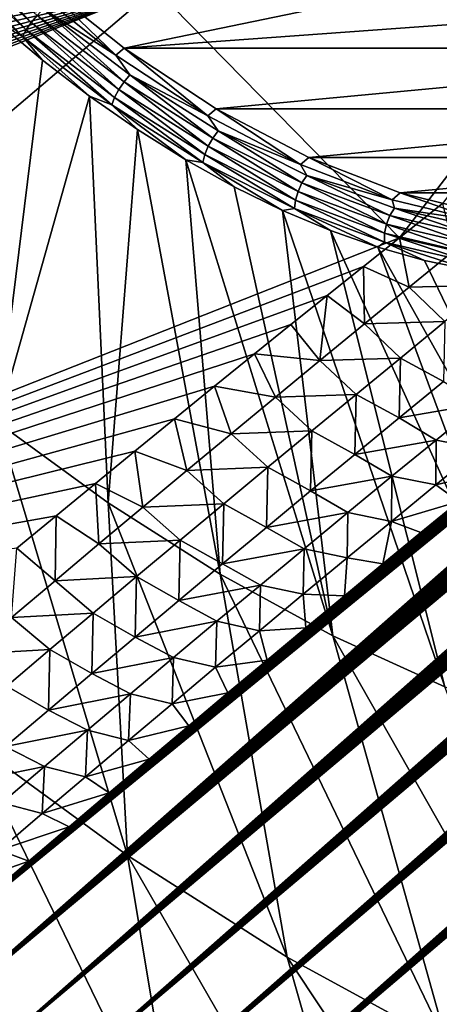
# Model space of a CAD drawing. Header units: metres. Extents: x -82 to 82, y -313 to 40.
# Tile 23 of 256: x -67.82 to -65.31, y -52.63 to -46.73. Entities that reach past the tile are written whole.
import ezdxf

# ---------------------------------------------------------------- set-up
doc = ezdxf.new("R2010")
doc.units = ezdxf.units.M
doc.layers.add('solid_505278_SW0001_CCC', color=7, linetype='CONTINUOUS')

msp = doc.modelspace()

# ---------------------------------------------------------------- linework, layer by layer
at = {"layer": 'solid_505278_SW0001_CCC'}
for points in [[(-65.754974, -54.495613, 51.68906), (-45.028862, -36.793293, 34.220871), (-44.82283, -36.73703, 34.198101)], [(-65.29007, -54.762497, 52.151825), (-65.754974, -54.495613, 51.68906), (-44.82283, -36.73703, 34.198101)], [(-65.754974, -54.495613, 51.68906), (-45.243103, -36.855919, 34.248249), (-45.028862, -36.793293, 34.220871)], [(-65.754974, -54.495613, 51.68906), (-45.465324, -36.924725, 34.279991), (-45.243103, -36.855919, 34.248249)], [(-65.754974, -54.495613, 51.68906), (-45.695877, -37.000092, 34.316441), (-45.465324, -36.924725, 34.279991)], [(-65.754974, -54.495613, 51.68906), (-45.935295, -37.0826, 34.358143), (-45.695877, -37.000092, 34.316441)], [(-65.754974, -54.495613, 51.68906), (-46.183258, -37.171974, 34.404766), (-45.935295, -37.0826, 34.358143)], [(-66.201904, -54.235226, 51.19408), (-46.440327, -37.26881, 34.456871), (-46.183258, -37.171974, 34.404766)], [(-65.754974, -54.495613, 51.68906), (-66.201904, -54.235226, 51.19408), (-46.183258, -37.171974, 34.404766)], [(-66.201904, -54.235226, 51.19408), (-46.706959, -37.373611, 34.514931), (-46.440327, -37.26881, 34.456871)], [(-66.201904, -54.235226, 51.19408), (-46.982834, -37.486103, 34.578617), (-46.706959, -37.373611, 34.514931)], [(-66.201904, -54.235226, 51.19408), (-47.2687, -37.607056, 34.648666), (-46.982834, -37.486103, 34.578617)], [(-66.201904, -54.235226, 51.19408), (-47.564869, -37.736816, 34.725399), (-47.2687, -37.607056, 34.648666)], [(-66.630074, -53.981506, 50.666622), (-47.871117, -37.87521, 34.808586), (-47.564869, -37.736816, 34.725399)], [(-66.201904, -54.235226, 51.19408), (-66.630074, -53.981506, 50.666622), (-47.564869, -37.736816, 34.725399)], [(-66.630074, -53.981506, 50.666622), (-48.18837, -38.023193, 34.89917), (-47.871117, -37.87521, 34.808586)], [(-66.630074, -53.981506, 50.666622), (-48.516693, -38.18087, 34.997215), (-48.18837, -38.023193, 34.89917)], [(-66.630074, -53.981506, 50.666622), (-48.856106, -38.348305, 35.102749), (-48.516693, -38.18087, 34.997215)], [(-66.630074, -53.981506, 50.666622), (-49.089073, -38.465908, 35.177826), (-48.856106, -38.348305, 35.102749)], [(-67.038628, -53.734653, 50.106392), (-49.32753, -38.588444, 35.256832), (-49.089073, -38.465908, 35.177826)], [(-66.630074, -53.981506, 50.666622), (-67.038628, -53.734653, 50.106392), (-49.089073, -38.465908, 35.177826)], [(-67.038628, -53.734653, 50.106392), (-49.571129, -38.715572, 35.33939), (-49.32753, -38.588444, 35.256832)], [(-67.038628, -53.734653, 50.106392), (-49.820187, -38.847633, 35.425846), (-49.571129, -38.715572, 35.33939)], [(-67.038628, -53.734653, 50.106392), (-50.075066, -38.985008, 35.516605), (-49.820187, -38.847633, 35.425846)], [(-67.038628, -53.734653, 50.106392), (-50.336018, -39.127964, 35.611938), (-50.075066, -38.985008, 35.516605)], [(-67.038628, -53.734653, 50.106392), (-50.602596, -39.276051, 35.711357), (-50.336018, -39.127964, 35.611938)], [(-67.038628, -53.734653, 50.106392), (-50.875046, -39.429543, 35.815136), (-50.602596, -39.276051, 35.711357)], [(-67.426613, -53.494873, 49.513042), (-51.15377, -39.588879, 35.923756), (-50.875046, -39.429543, 35.815136)], [(-67.038628, -53.734653, 50.106392), (-67.426613, -53.494873, 49.513042), (-50.875046, -39.429543, 35.815136)], [(-67.426613, -53.494873, 49.513042), (-51.43914, -39.754463, 36.037651), (-51.15377, -39.588879, 35.923756)], [(-67.426613, -53.494873, 49.513042), (-51.73077, -39.925877, 36.156349), (-51.43914, -39.754463, 36.037651)], [(-67.426613, -53.494873, 49.513042), (-52.028721, -40.103207, 36.279945), (-51.73077, -39.925877, 36.156349)], [(-67.426613, -53.494873, 49.513042), (-52.333443, -40.286964, 36.409), (-52.028721, -40.103207, 36.279945)], [(-67.426613, -53.494873, 49.513042), (-52.645386, -40.477654, 36.544086), (-52.333443, -40.286964, 36.409)], [(-67.792931, -53.262283, 48.886063), (-52.964378, -40.675079, 36.684971), (-52.645386, -40.477654, 36.544086)], [(-67.426613, -53.494873, 49.513042), (-67.792931, -53.262283, 48.886063), (-52.645386, -40.477654, 36.544086)], [(-67.792931, -53.262283, 48.886063), (-53.208069, -40.82737, 36.794209), (-52.964378, -40.675079, 36.684971)], [(-73.814888, -46.964409, 47.040207), (-74.059158, -46.566601, 47.684402), (-66.223183, -40.794712, 40.676151)], [(-73.814888, -46.964409, 47.040207), (-66.223183, -40.794712, 40.676151), (-66.454742, -41.016247, 40.844116)], [(-67.792931, -53.262283, 48.886063), (-53.455807, -40.983555, 36.906837), (-53.208069, -40.82737, 36.794209)], [(-73.814888, -46.964409, 47.040207), (-66.454742, -41.016247, 40.844116), (-66.68956, -41.239952, 41.014996)], [(-67.792931, -53.262283, 48.886063), (-53.707802, -41.143887, 37.02314), (-53.455807, -40.983555, 36.906837)], [(-67.792931, -53.262283, 48.886063), (-53.964272, -41.308609, 37.14341), (-53.707802, -41.143887, 37.02314)], [(-73.814888, -46.964409, 47.040207), (-66.68956, -41.239952, 41.014996), (-66.927719, -41.46587, 41.188885)], [(-67.792931, -53.262283, 48.886063), (-54.225262, -41.477776, 37.267704), (-53.964272, -41.308609, 37.14341)], [(-73.814888, -46.964409, 47.040207), (-66.927719, -41.46587, 41.188885), (-67.169495, -41.694103, 41.366089)], [(-67.792931, -53.262283, 48.886063), (-54.490368, -41.650906, 37.395462), (-54.225262, -41.477776, 37.267704)], [(-67.792931, -53.262283, 48.886063), (-54.759773, -41.828224, 37.526951), (-54.490368, -41.650906, 37.395462)], [(-73.814888, -46.964409, 47.040207), (-67.169495, -41.694103, 41.366089), (-67.415123, -41.92477, 41.546921)], [(-67.792931, -53.262283, 48.886063), (-55.033714, -42.010025, 37.662521), (-54.759773, -41.828224, 37.526951)], [(-73.814888, -46.964409, 47.040207), (-67.415123, -41.92477, 41.546921), (-67.664886, -42.157978, 41.731678)], [(-68.136368, -53.037048, 48.22496), (-55.312439, -42.196602, 37.80254), (-55.033714, -42.010025, 37.662521)], [(-67.792931, -53.262283, 48.886063), (-68.136368, -53.037048, 48.22496), (-55.033714, -42.010025, 37.662521)], [(-73.814888, -46.964409, 47.040207), (-67.664886, -42.157978, 41.731678), (-67.919022, -42.393845, 41.920673)], [(-68.136368, -53.037048, 48.22496), (-55.596191, -42.388241, 37.947357), (-55.312439, -42.196602, 37.80254)], [(-68.136368, -53.037048, 48.22496), (-55.884769, -42.584682, 38.096649), (-55.596191, -42.388241, 37.947357)], [(-68.136368, -53.037048, 48.22496), (-56.177914, -42.785614, 38.250046), (-55.884769, -42.584682, 38.096649)], [(-68.136368, -53.037048, 48.22496), (-56.415905, -42.949825, 38.376011), (-56.177914, -42.785614, 38.250046)], [(-68.136368, -53.037048, 48.22496), (-56.657127, -43.117306, 38.505108), (-56.415905, -42.949825, 38.376011)], [(-68.136368, -53.037048, 48.22496), (-56.901726, -43.288231, 38.637562), (-56.657127, -43.117306, 38.505108)], [(-65.548691, -48.037312, 42.340828), (-67.011719, -46.545475, 42.149788), (-61.757515, -43.125916, 38.985615)], [(-65.290115, -47.832165, 42.159767), (-65.548691, -48.037312, 42.340828), (-61.757515, -43.125916, 38.985615)], [(-68.136368, -53.037048, 48.22496), (-57.149837, -43.462776, 38.773598), (-56.901726, -43.288231, 38.637562)], [(-68.136368, -53.037048, 48.22496), (-57.401546, -43.641048, 38.913361), (-57.149837, -43.462776, 38.773598)], [(-68.136368, -53.037048, 48.22496), (-57.656475, -43.822544, 39.056206), (-57.401546, -43.641048, 38.913361)], [(-68.136368, -53.037048, 48.22496), (-57.914654, -44.007301, 39.20219), (-57.656475, -43.822544, 39.056206)], [(-68.455559, -52.81934, 47.529224), (-58.176247, -44.195541, 39.351608), (-57.914654, -44.007301, 39.20219)], [(-68.136368, -53.037048, 48.22496), (-68.455559, -52.81934, 47.529224), (-57.914654, -44.007301, 39.20219)], [(-68.455559, -52.81934, 47.529224), (-58.441425, -44.387486, 39.504753), (-58.176247, -44.195541, 39.351608)], [(-68.455559, -52.81934, 47.529224), (-58.710365, -44.583355, 39.661919), (-58.441425, -44.387486, 39.504753)], [(-68.455559, -52.81934, 47.529224), (-58.983234, -44.783367, 39.823402), (-58.710365, -44.583355, 39.661919)], [(-68.455559, -52.81934, 47.529224), (-59.260166, -44.987686, 39.989429), (-58.983234, -44.783367, 39.823402)], [(-68.455559, -52.81934, 47.529224), (-59.540752, -45.195728, 40.15921), (-59.260166, -44.987686, 39.989429)], [(-68.455559, -52.81934, 47.529224), (-59.824966, -45.407467, 40.332729), (-59.540752, -45.195728, 40.15921)], [(-68.455559, -52.81934, 47.529224), (-60.112995, -45.623169, 40.510365), (-59.824966, -45.407467, 40.332729)], [(-68.455559, -52.81934, 47.529224), (-60.356064, -45.806137, 40.661808), (-60.112995, -45.623169, 40.510365)], [(-68.455559, -52.81934, 47.529224), (-60.60202, -45.992188, 40.816582), (-60.356064, -45.806137, 40.661808)], [(-68.455559, -52.81934, 47.529224), (-60.850964, -46.181473, 40.974907), (-60.60202, -45.992188, 40.816582)], [(-68.455559, -52.81934, 47.529224), (-61.103004, -46.374138, 41.137001), (-60.850964, -46.181473, 40.974907)], [(-68.218994, -46.253174, 66.353485), (-68.2575, -46.293205, 66.349075), (-67.754639, -46.749195, 66.480621)], [(-67.719688, -46.70594, 66.484108), (-68.218994, -46.253174, 66.353485), (-67.754639, -46.749195, 66.480621)], [(-68.292168, -46.332264, 66.329651), (-68.320313, -46.367317, 66.29673), (-67.80761, -46.83223, 66.430847)], [(-68.2575, -46.293205, 66.349075), (-68.292168, -46.332264, 66.329651), (-67.784729, -46.792408, 66.462395)], [(-67.784729, -46.792408, 66.462395), (-68.292168, -46.332264, 66.329651), (-67.80761, -46.83223, 66.430847)], [(-67.754639, -46.749195, 66.480621), (-68.2575, -46.293205, 66.349075), (-67.784729, -46.792408, 66.462395)], [(-68.455559, -52.81934, 47.529224), (-61.35817, -46.570221, 41.302917), (-61.103004, -46.374138, 41.137001)], [(-67.80761, -46.83223, 66.430847), (-68.320313, -46.367317, 66.29673), (-67.965424, -46.742653, 66.343826)], [(-67.784218, -46.514927, 66.404335), (-67.247833, -46.943775, 66.597473), (-67.735069, -46.473602, 66.35936)], [(-67.682579, -46.666004, 66.472572), (-67.247833, -46.943775, 66.597473), (-67.784218, -46.514927, 66.404335)], [(-67.247833, -46.943775, 66.597473), (-67.198608, -46.902519, 66.552521), (-67.735069, -46.473602, 66.35936)], [(-66.104454, -46.677418, 67.956192), (-67.735069, -46.473602, 66.35936), (-67.198608, -46.902519, 66.552521)], [(-72.882843, -48.884155, 45.639671), (-72.649391, -48.690468, 45.448265), (-67.011719, -46.545475, 42.149788)], [(-71.553154, -50.406582, 45.696804), (-72.882843, -48.884155, 45.639671), (-67.011719, -46.545475, 42.149788)], [(-72.649391, -48.690468, 45.448265), (-72.416397, -48.496098, 45.258026), (-67.011719, -46.545475, 42.149788)], [(-72.416397, -48.496098, 45.258026), (-72.183868, -48.301048, 45.068947), (-67.011719, -46.545475, 42.149788)], [(-72.183868, -48.301048, 45.068947), (-71.951805, -48.105324, 44.881027), (-67.011719, -46.545475, 42.149788)], [(-71.951805, -48.105324, 44.881027), (-71.720207, -47.908928, 44.694267), (-67.011719, -46.545475, 42.149788)], [(-71.720207, -47.908928, 44.694267), (-71.489082, -47.711868, 44.508659), (-67.011719, -46.545475, 42.149788)], [(-71.553154, -50.406582, 45.696804), (-67.011719, -46.545475, 42.149788), (-65.548691, -48.037312, 42.340828)], [(-71.489082, -47.711868, 44.508659), (-71.25843, -47.514149, 44.324207), (-67.011719, -46.545475, 42.149788)], [(-71.25843, -47.514149, 44.324207), (-71.028252, -47.315777, 44.140907), (-67.011719, -46.545475, 42.149788)], [(-71.028252, -47.315777, 44.140907), (-70.798546, -47.116753, 43.958752), (-67.011719, -46.545475, 42.149788)], [(-70.798546, -47.116753, 43.958752), (-70.569321, -46.91708, 43.777744), (-67.011719, -46.545475, 42.149788)], [(-70.569321, -46.91708, 43.777744), (-70.340576, -46.716774, 43.597885), (-67.011719, -46.545475, 42.149788)], [(-68.749107, -52.609463, 46.798542), (-61.616024, -46.769089, 41.47179), (-61.35817, -46.570221, 41.302917)], [(-68.455559, -52.81934, 47.529224), (-68.749107, -52.609463, 46.798542), (-61.35817, -46.570221, 41.302917)], [(-67.682579, -46.666004, 66.472572), (-67.719688, -46.70594, 66.484108), (-67.199036, -47.104332, 66.687988)], [(-67.164268, -47.062603, 66.675545), (-67.247833, -46.943775, 66.597473), (-67.682579, -46.666004, 66.472572)], [(-67.164268, -47.062603, 66.675545), (-67.682579, -46.666004, 66.472572), (-67.199036, -47.104332, 66.687988)], [(-64.080429, -46.677418, 70.170525), (-67.198608, -46.902519, 66.552521), (-62.780468, -46.902519, 71.38607)], [(-64.080429, -46.677418, 70.170525), (-66.104454, -46.677418, 67.956192), (-67.198608, -46.902519, 66.552521)], [(-67.688072, -46.974545, 66.43438), (-67.965424, -46.742653, 66.343826), (-67.957275, -49.142784, 63.167866)], [(-67.80761, -46.83223, 66.430847), (-67.965424, -46.742653, 66.343826), (-67.688072, -46.974545, 66.43438)], [(-67.754639, -46.749195, 66.480621), (-67.784729, -46.792408, 66.462395), (-67.255592, -47.197292, 66.669609)], [(-67.719688, -46.70594, 66.484108), (-67.754639, -46.749195, 66.480621), (-67.230286, -47.150417, 66.685959)], [(-67.230286, -47.150417, 66.685959), (-67.754639, -46.749195, 66.480621), (-67.255592, -47.197292, 66.669609)], [(-67.199036, -47.104332, 66.687988), (-67.719688, -46.70594, 66.484108), (-67.230286, -47.150417, 66.685959)], [(-68.749107, -52.609463, 46.798542), (-61.876621, -46.970818, 41.64373), (-61.616024, -46.769089, 41.47179)], [(-67.784729, -46.792408, 66.462395), (-67.80761, -46.83223, 66.430847), (-67.272987, -47.24131, 66.640205)], [(-67.255592, -47.197292, 66.669609), (-67.784729, -46.792408, 66.462395), (-67.272987, -47.24131, 66.640205)], [(-67.80761, -46.83223, 66.430847), (-67.688072, -46.974545, 66.43438), (-67.405342, -47.190441, 66.545502)], [(-67.272987, -47.24131, 66.640205), (-67.80761, -46.83223, 66.430847), (-67.405342, -47.190441, 66.545502)], [(-67.247833, -46.943775, 66.597473), (-66.696373, -47.307232, 66.867134), (-67.198608, -46.902519, 66.552521)], [(-66.647194, -47.265938, 66.822159), (-62.780468, -46.902519, 71.38607), (-67.198608, -46.902519, 66.552521)], [(-66.696373, -47.307232, 66.867134), (-66.647194, -47.265938, 66.822159), (-67.198608, -46.902519, 66.552521)], [(-66.647194, -47.265938, 66.822159), (-62.999607, -47.265938, 70.812714), (-62.780468, -46.902519, 71.38607)], [(-68.749107, -52.609463, 46.798542), (-62.140129, -47.175632, 41.81905), (-61.876621, -46.970818, 41.64373)], [(-67.405342, -47.190441, 66.545502), (-67.688072, -46.974545, 66.43438), (-67.957275, -49.142784, 63.167866)], [(-67.164268, -47.062603, 66.675545), (-66.696373, -47.307232, 66.867134), (-67.247833, -46.943775, 66.597473)], [(-67.199036, -47.104332, 66.687988), (-67.230286, -47.150417, 66.685959), (-66.694199, -47.48941, 66.961258)], [(-67.164268, -47.062603, 66.675545), (-67.199036, -47.104332, 66.687988), (-66.666733, -47.440926, 66.961342)], [(-66.666733, -47.440926, 66.961342), (-67.199036, -47.104332, 66.687988), (-66.694199, -47.48941, 66.961258)], [(-66.634361, -47.397686, 66.94767), (-66.696373, -47.307232, 66.867134), (-67.164268, -47.062603, 66.675545)], [(-66.634361, -47.397686, 66.94767), (-67.164268, -47.062603, 66.675545), (-66.666733, -47.440926, 66.961342)], [(-67.230286, -47.150417, 66.685959), (-67.255592, -47.197292, 66.669609), (-66.714615, -47.539371, 66.947418)], [(-66.694199, -47.48941, 66.961258), (-67.230286, -47.150417, 66.685959), (-66.714615, -47.539371, 66.947418)], [(-68.749107, -52.609463, 46.798542), (-62.406708, -47.383755, 41.998074), (-62.140129, -47.175632, 41.81905)], [(-67.405342, -47.190441, 66.545502), (-67.957275, -49.142784, 63.167866), (-67.294823, -49.625263, 63.449692)], [(-67.118668, -47.389248, 66.67662), (-67.405342, -47.190441, 66.545502), (-67.294823, -49.625263, 63.449692)], [(-67.272987, -47.24131, 66.640205), (-67.405342, -47.190441, 66.545502), (-67.118668, -47.389248, 66.67662)], [(-67.255592, -47.197292, 66.669609), (-67.272987, -47.24131, 66.640205), (-66.72641, -47.586933, 66.920891)], [(-66.714615, -47.539371, 66.947418), (-67.255592, -47.197292, 66.669609), (-66.72641, -47.586933, 66.920891)], [(-67.272987, -47.24131, 66.640205), (-67.118668, -47.389248, 66.67662), (-66.829521, -47.56995, 66.82708)], [(-66.72641, -47.586933, 66.920891), (-67.272987, -47.24131, 66.640205), (-66.829521, -47.56995, 66.82708)], [(-66.696373, -47.307232, 66.867134), (-66.141068, -47.597889, 67.207832), (-66.647194, -47.265938, 66.822159)], [(-66.091904, -47.556595, 67.162842), (-62.999607, -47.265938, 70.812714), (-66.647194, -47.265938, 66.822159)], [(-66.141068, -47.597889, 67.207832), (-66.091904, -47.556595, 67.162842), (-66.647194, -47.265938, 66.822159)], [(-66.091904, -47.556595, 67.162842), (-63.28915, -47.556595, 70.229126), (-62.999607, -47.265938, 70.812714)], [(-66.634361, -47.397686, 66.94767), (-66.141068, -47.597889, 67.207832), (-66.696373, -47.307232, 66.867134)], [(-68.749107, -52.609463, 46.798542), (-62.676525, -47.595409, 42.181118), (-62.406708, -47.383755, 41.998074)], [(-67.118668, -47.389248, 66.67662), (-67.294823, -49.625263, 63.449692), (-66.623177, -50.052631, 63.792171)], [(-66.829521, -47.56995, 66.82708), (-67.118668, -47.389248, 66.67662), (-66.623177, -50.052631, 63.792171)], [(-66.634361, -47.397686, 66.94767), (-66.666733, -47.440926, 66.961342), (-66.132706, -47.709457, 67.29908)], [(-66.10273, -47.665009, 67.28389), (-66.141068, -47.597889, 67.207832), (-66.634361, -47.397686, 66.94767)], [(-66.10273, -47.665009, 67.28389), (-66.634361, -47.397686, 66.94767), (-66.132706, -47.709457, 67.29908)], [(-66.666733, -47.440926, 66.961342), (-66.694199, -47.48941, 66.961258), (-66.156364, -47.75985, 67.301399)], [(-66.132706, -47.709457, 67.29908), (-66.666733, -47.440926, 66.961342), (-66.156364, -47.75985, 67.301399)], [(-66.694199, -47.48941, 66.961258), (-66.714615, -47.539371, 66.947418), (-66.171883, -47.812275, 67.290657)], [(-66.156364, -47.75985, 67.301399), (-66.694199, -47.48941, 66.961258), (-66.171883, -47.812275, 67.290657)], [(-66.829521, -47.56995, 66.82708), (-66.623177, -50.052631, 63.792171), (-65.948402, -50.421013, 64.192215)], [(-66.53936, -47.731625, 66.996101), (-66.829521, -47.56995, 66.82708), (-65.948402, -50.421013, 64.192215)], [(-66.72641, -47.586933, 66.920891), (-66.829521, -47.56995, 66.82708), (-66.53936, -47.731625, 66.996101)], [(-66.714615, -47.539371, 66.947418), (-66.72641, -47.586933, 66.920891), (-66.178047, -47.862671, 67.267685)], [(-66.171883, -47.812275, 67.290657), (-66.714615, -47.539371, 66.947418), (-66.178047, -47.862671, 67.267685)], [(-66.141068, -47.597889, 67.207832), (-65.593216, -47.809834, 67.612633), (-66.091904, -47.556595, 67.162842)], [(-65.543983, -47.768562, 67.567696), (-63.28915, -47.556595, 70.229126), (-66.091904, -47.556595, 67.162842)], [(-65.593216, -47.809834, 67.612633), (-65.543983, -47.768562, 67.567696), (-66.091904, -47.556595, 67.162842)], [(-65.543983, -47.768562, 67.567696), (-63.643265, -47.768562, 69.647125), (-63.28915, -47.556595, 70.229126)], [(-68.749107, -52.609463, 46.798542), (-62.949741, -47.810822, 42.368504), (-62.676525, -47.595409, 42.181118)], [(-66.72641, -47.586933, 66.920891), (-66.53936, -47.731625, 66.996101), (-66.249664, -47.873451, 67.182838)], [(-66.178047, -47.862671, 67.267685), (-66.72641, -47.586933, 66.920891), (-66.249664, -47.873451, 67.182838)], [(-66.10273, -47.665009, 67.28389), (-65.593216, -47.809834, 67.612633), (-66.141068, -47.597889, 67.207832)], [(-66.10273, -47.665009, 67.28389), (-66.132706, -47.709457, 67.29908), (-65.606888, -47.904919, 67.694901)], [(-65.579277, -47.859592, 67.677933), (-65.593216, -47.809834, 67.612633), (-66.10273, -47.665009, 67.28389)], [(-65.579277, -47.859592, 67.677933), (-66.10273, -47.665009, 67.28389), (-65.606888, -47.904919, 67.694901)], [(-66.249664, -47.873451, 67.182838), (-66.53936, -47.731625, 66.996101), (-65.948402, -50.421013, 64.192215)], [(-66.132706, -47.709457, 67.29908), (-66.156364, -47.75985, 67.301399), (-65.626808, -47.956703, 67.700035)], [(-65.606888, -47.904919, 67.694901), (-66.132706, -47.709457, 67.29908), (-65.626808, -47.956703, 67.700035)], [(-68.749107, -52.609463, 46.798542), (-63.226532, -48.030209, 42.560547), (-62.949741, -47.810822, 42.368504)], [(-66.171883, -47.812275, 67.290657), (-66.178047, -47.862671, 67.267685), (-65.63813, -48.063374, 67.674133)], [(-66.156364, -47.75985, 67.301399), (-66.171883, -47.812275, 67.290657), (-65.637497, -48.010925, 67.692924)], [(-65.637497, -48.010925, 67.692924), (-66.171883, -47.812275, 67.290657), (-65.63813, -48.063374, 67.674133)], [(-65.626808, -47.956703, 67.700035), (-66.156364, -47.75985, 67.301399), (-65.637497, -48.010925, 67.692924)], [(-65.593216, -47.809834, 67.612633), (-65.063972, -47.938751, 68.073288), (-65.543983, -47.768562, 67.567696)], [(-65.579277, -47.859592, 67.677933), (-65.063972, -47.938751, 68.073288), (-65.593216, -47.809834, 67.612633)], [(-65.014801, -47.897465, 68.028297), (-63.643265, -47.768562, 69.647125), (-65.543983, -47.768562, 67.567696)], [(-65.063972, -47.938751, 68.073288), (-65.014801, -47.897465, 68.028297), (-65.543983, -47.768562, 67.567696)], [(-66.178047, -47.862671, 67.267685), (-66.249664, -47.873451, 67.182838), (-65.961929, -47.994701, 67.38633)], [(-66.249664, -47.873451, 67.182838), (-65.948402, -50.421013, 64.192215), (-65.276627, -50.727077, 64.646187)], [(-65.961929, -47.994701, 67.38633), (-66.249664, -47.873451, 67.182838), (-65.276627, -50.727077, 64.646187)], [(-66.178047, -47.862671, 67.267685), (-65.961929, -47.994701, 67.38633), (-65.677605, -48.094757, 67.60553)], [(-65.63813, -48.063374, 67.674133), (-66.178047, -47.862671, 67.267685), (-65.677605, -48.094757, 67.60553)], [(-65.579277, -47.859592, 67.677933), (-65.606888, -47.904919, 67.694901), (-65.099083, -48.02367, 68.141441)], [(-65.073753, -47.97781, 68.122459), (-65.063972, -47.938751, 68.073288), (-65.579277, -47.859592, 67.677933)], [(-65.073753, -47.97781, 68.122459), (-65.579277, -47.859592, 67.677933), (-65.099083, -48.02367, 68.141441)], [(-65.220451, -48.113514, 42.299751), (-65.548691, -48.037312, 42.340828), (-65.290115, -47.832165, 42.159767)], [(-65.606888, -47.904919, 67.694901), (-65.626808, -47.956703, 67.700035), (-65.115395, -48.076298, 68.14975)], [(-65.099083, -48.02367, 68.141441), (-65.606888, -47.904919, 67.694901), (-65.115395, -48.076298, 68.14975)], [(-65.626808, -47.956703, 67.700035), (-65.637497, -48.010925, 67.692924), (-65.121422, -48.131611, 68.146736)], [(-65.115395, -48.076298, 68.14975), (-65.626808, -47.956703, 67.700035), (-65.121422, -48.131611, 68.146736)], [(-65.764984, -48.209633, 42.493656), (-71.553154, -50.406582, 45.696804), (-65.548691, -48.037312, 42.340828)], [(-68.749107, -52.609463, 46.798542), (-63.466743, -48.221584, 42.729107), (-63.226532, -48.030209, 42.560547)], [(-65.961929, -47.994701, 67.38633), (-65.276627, -50.727077, 64.646187), (-64.61393, -50.968052, 65.149986)], [(-65.677605, -48.094757, 67.60553), (-65.961929, -47.994701, 67.38633), (-64.61393, -50.968052, 65.149986)], [(-65.489807, -48.333076, 42.4925), (-65.764984, -48.209633, 42.493656), (-65.548691, -48.037312, 42.340828)], [(-65.637497, -48.010925, 67.692924), (-65.63813, -48.063374, 67.674133), (-65.116699, -48.185314, 68.132645)], [(-65.121422, -48.131611, 68.146736), (-65.637497, -48.010925, 67.692924), (-65.116699, -48.185314, 68.132645)], [(-65.220451, -48.113514, 42.299751), (-65.489807, -48.333076, 42.4925), (-65.548691, -48.037312, 42.340828)], [(-65.63813, -48.063374, 67.674133), (-65.677605, -48.094757, 67.60553), (-65.398148, -48.173111, 67.839333)], [(-65.677605, -48.094757, 67.60553), (-64.61393, -50.968052, 65.149986), (-63.966305, -51.14175, 65.699043)], [(-65.398148, -48.173111, 67.839333), (-65.677605, -48.094757, 67.60553), (-63.966305, -51.14175, 65.699043)], [(-65.63813, -48.063374, 67.674133), (-65.398148, -48.173111, 67.839333), (-65.124985, -48.229362, 68.08654)], [(-65.116699, -48.185314, 68.132645), (-65.63813, -48.063374, 67.674133), (-65.124985, -48.229362, 68.08654)], [(-65.008179, -48.321732, 42.417648), (-65.489807, -48.333076, 42.4925), (-65.220451, -48.113514, 42.299751)], [(-65.764984, -48.209633, 42.493656), (-65.981995, -48.383186, 42.648262), (-71.553154, -50.406582, 45.696804)], [(-68.749107, -52.609463, 46.798542), (-63.709866, -48.416084, 42.901272), (-63.466743, -48.221584, 42.729107)], [(-65.758232, -48.552696, 42.686447), (-65.981995, -48.383186, 42.648262), (-65.764984, -48.209633, 42.493656)], [(-65.489807, -48.333076, 42.4925), (-65.758232, -48.552696, 42.686447), (-65.764984, -48.209633, 42.493656)], [(-65.124985, -48.229362, 68.08654), (-65.398148, -48.173111, 67.839333), (-63.966305, -51.14175, 65.699043)], [(-65.27578, -48.539661, 42.609745), (-65.758232, -48.552696, 42.686447), (-65.489807, -48.333076, 42.4925)], [(-65.008179, -48.321732, 42.417648), (-65.27578, -48.539661, 42.609745), (-65.489807, -48.333076, 42.4925)], [(-65.981995, -48.383186, 42.648262), (-66.199455, -48.557747, 42.804466), (-71.553154, -50.406582, 45.696804)], [(-66.025719, -48.772362, 42.881588), (-66.199455, -48.557747, 42.804466), (-65.981995, -48.383186, 42.648262)], [(-65.758232, -48.552696, 42.686447), (-66.025719, -48.772362, 42.881588), (-65.981995, -48.383186, 42.648262)], [(-68.749107, -52.609463, 46.798542), (-63.955967, -48.613548, 43.07663), (-63.709866, -48.416084, 42.901272)], [(-66.199455, -48.557747, 42.804466), (-66.417091, -48.733105, 42.962086), (-71.553154, -50.406582, 45.696804)], [(-66.025719, -48.772362, 42.881588), (-66.417091, -48.733105, 42.962086), (-66.199455, -48.557747, 42.804466)], [(-65.542458, -48.757664, 42.803009), (-66.025719, -48.772362, 42.881588), (-65.758232, -48.552696, 42.686447)], [(-65.27578, -48.539661, 42.609745), (-65.542458, -48.757664, 42.803009), (-65.758232, -48.552696, 42.686447)], [(-65.284103, -48.898285, 42.930088), (-65.542458, -48.757664, 42.803009), (-65.27578, -48.539661, 42.609745)], [(-68.749107, -52.609463, 46.798542), (-64.204865, -48.813892, 43.255192), (-63.955967, -48.613548, 43.07663)], [(-66.417091, -48.733105, 42.962086), (-66.656555, -48.926804, 43.137016), (-71.553154, -50.406582, 45.696804)], [(-66.29229, -48.992069, 43.077911), (-66.656555, -48.926804, 43.137016), (-66.417091, -48.733105, 42.962086)], [(-66.025719, -48.772362, 42.881588), (-66.29229, -48.992069, 43.077911), (-66.417091, -48.733105, 42.962086)], [(-65.542458, -48.757664, 42.803009), (-65.808228, -48.975731, 42.997437), (-66.025719, -48.772362, 42.881588)], [(-65.550735, -49.116673, 43.125366), (-65.808228, -48.975731, 42.997437), (-65.542458, -48.757664, 42.803009)], [(-65.284103, -48.898285, 42.930088), (-65.550735, -49.116673, 43.125366), (-65.542458, -48.757664, 42.803009)], [(-68.749107, -52.609463, 46.798542), (-64.45639, -49.017044, 43.436985), (-64.204865, -48.813892, 43.255192)], [(-65.808228, -48.975731, 42.997437), (-66.29229, -48.992069, 43.077911), (-66.025719, -48.772362, 42.881588)], [(-66.656555, -48.926804, 43.137016), (-66.895546, -49.120918, 43.313179), (-71.553154, -50.406582, 45.696804)], [(-66.557938, -49.211807, 43.275421), (-66.895546, -49.120918, 43.313179), (-66.656555, -48.926804, 43.137016)], [(-66.29229, -48.992069, 43.077911), (-66.557938, -49.211807, 43.275421), (-66.656555, -48.926804, 43.137016)], [(-65.284103, -48.898285, 42.930088), (-65.064285, -49.032085, 43.118813), (-65.550735, -49.116673, 43.125366)], [(-66.073082, -49.193851, 43.193024), (-66.557938, -49.211807, 43.275421), (-66.29229, -48.992069, 43.077911)], [(-65.808228, -48.975731, 42.997437), (-66.073082, -49.193851, 43.193024), (-66.29229, -48.992069, 43.077911)], [(-65.81646, -49.335133, 43.321796), (-66.073082, -49.193851, 43.193024), (-65.808228, -48.975731, 42.997437)], [(-65.550735, -49.116673, 43.125366), (-65.81646, -49.335133, 43.321796), (-65.808228, -48.975731, 42.997437)], [(-68.749107, -52.609463, 46.798542), (-64.710358, -49.222919, 43.622036), (-64.45639, -49.017044, 43.436985)], [(-65.550735, -49.116673, 43.125366), (-65.064285, -49.032085, 43.118813), (-65.32946, -49.248901, 43.313393)], [(-65.064659, -49.299206, 43.493965), (-65.32946, -49.248901, 43.313393), (-65.064285, -49.032085, 43.118813)], [(-66.895546, -49.120918, 43.313179), (-67.133682, -49.315159, 43.490314), (-71.553154, -50.406582, 45.696804)], [(-68.11982, -51.05027, 59.721725), (-67.177673, -51.736458, 60.122536), (-67.957275, -49.142784, 63.167866)], [(-67.177673, -51.736458, 60.122536), (-67.294823, -49.625263, 63.449692), (-67.957275, -49.142784, 63.167866)], [(-66.822662, -49.431568, 43.474102), (-67.133682, -49.315159, 43.490314), (-66.895546, -49.120918, 43.313179)], [(-66.557938, -49.211807, 43.275421), (-66.822662, -49.431568, 43.474102), (-66.895546, -49.120918, 43.313179)], [(-65.550735, -49.116673, 43.125366), (-65.32946, -49.248901, 43.313393), (-65.81646, -49.335133, 43.321796)], [(-68.749107, -52.609463, 46.798542), (-64.966576, -49.43145, 43.810368), (-64.710358, -49.222919, 43.622036)], [(-66.337036, -49.412022, 43.389763), (-66.822662, -49.431568, 43.474102), (-66.557938, -49.211807, 43.275421)], [(-66.073082, -49.193851, 43.193024), (-66.337036, -49.412022, 43.389763), (-66.557938, -49.211807, 43.275421)], [(-66.081276, -49.553661, 43.519375), (-66.337036, -49.412022, 43.389763), (-66.073082, -49.193851, 43.193024)], [(-65.81646, -49.335133, 43.321796), (-66.081276, -49.553661, 43.519375), (-66.073082, -49.193851, 43.193024)], [(-65.81646, -49.335133, 43.321796), (-65.32946, -49.248901, 43.313393), (-65.593735, -49.465816, 43.509098)], [(-65.331169, -49.517353, 43.691235), (-65.593735, -49.465816, 43.509098), (-65.32946, -49.248901, 43.313393)], [(-65.064659, -49.299206, 43.493965), (-65.331169, -49.517353, 43.691235), (-65.32946, -49.248901, 43.313393)], [(-67.133682, -49.315159, 43.490314), (-67.370613, -49.509243, 43.668152), (-71.553154, -50.406582, 45.696804)], [(-67.086479, -49.65134, 43.673954), (-67.370613, -49.509243, 43.668152), (-67.133682, -49.315159, 43.490314)], [(-66.822662, -49.431568, 43.474102), (-67.086479, -49.65134, 43.673954), (-67.133682, -49.315159, 43.490314)], [(-65.81646, -49.335133, 43.321796), (-65.593735, -49.465816, 43.509098), (-66.081276, -49.553661, 43.519375)], [(-65.064659, -49.299206, 43.493965), (-64.966576, -49.43145, 43.810368), (-65.331169, -49.517353, 43.691235)], [(-68.749107, -52.609463, 46.798542), (-65.19249, -49.616024, 43.977875), (-64.966576, -49.43145, 43.810368)], [(-66.60009, -49.630226, 43.587646), (-67.086479, -49.65134, 43.673954), (-66.822662, -49.431568, 43.474102)], [(-66.337036, -49.412022, 43.389763), (-66.60009, -49.630226, 43.587646), (-66.822662, -49.431568, 43.474102)], [(-66.345192, -49.772247, 43.718094), (-66.60009, -49.630226, 43.587646), (-66.337036, -49.412022, 43.389763)], [(-66.081276, -49.553661, 43.519375), (-66.345192, -49.772247, 43.718094), (-66.337036, -49.412022, 43.389763)], [(-66.081276, -49.553661, 43.519375), (-65.593735, -49.465816, 43.509098), (-65.857109, -49.682816, 43.705925)], [(-65.596756, -49.735615, 43.889641), (-65.857109, -49.682816, 43.705925), (-65.593735, -49.465816, 43.509098)], [(-65.331169, -49.517353, 43.691235), (-65.596756, -49.735615, 43.889641), (-65.593735, -49.465816, 43.509098)], [(-65.331169, -49.517353, 43.691235), (-64.966576, -49.43145, 43.810368), (-65.19249, -49.616024, 43.977875)], [(-67.370613, -49.509243, 43.668152), (-67.606049, -49.702946, 43.846474), (-71.553154, -50.406582, 45.696804)], [(-67.349388, -49.87112, 43.874969), (-67.606049, -49.702946, 43.846474), (-67.370613, -49.509243, 43.668152)], [(-67.086479, -49.65134, 43.673954), (-67.349388, -49.87112, 43.874969), (-67.370613, -49.509243, 43.668152)], [(-65.331169, -49.517353, 43.691235), (-65.19249, -49.616024, 43.977875), (-65.596756, -49.735615, 43.889641)], [(-66.081276, -49.553661, 43.519375), (-65.857109, -49.682816, 43.705925), (-66.345192, -49.772247, 43.718094)], [(-68.749107, -52.609463, 46.798542), (-65.419868, -49.802521, 44.14793), (-65.19249, -49.616024, 43.977875)], [(-66.222443, -52.344261, 60.609615), (-66.623177, -50.052631, 63.792171), (-67.294823, -49.625263, 63.449692)], [(-67.177673, -51.736458, 60.122536), (-66.222443, -52.344261, 60.609615), (-67.294823, -49.625263, 63.449692)], [(-66.60009, -49.630226, 43.587646), (-66.862244, -49.848461, 43.786671), (-67.086479, -49.65134, 43.673954)], [(-66.6082, -49.990879, 43.917946), (-66.862244, -49.848461, 43.786671), (-66.60009, -49.630226, 43.587646)], [(-66.345192, -49.772247, 43.718094), (-66.6082, -49.990879, 43.917946), (-66.60009, -49.630226, 43.587646)], [(-65.596756, -49.735615, 43.889641), (-65.19249, -49.616024, 43.977875), (-65.419868, -49.802521, 44.14793)], [(-66.862244, -49.848461, 43.786671), (-67.349388, -49.87112, 43.874969), (-67.086479, -49.65134, 43.673954)], [(-66.345192, -49.772247, 43.718094), (-65.857109, -49.682816, 43.705925), (-66.119591, -49.899895, 43.90387)], [(-65.861435, -49.953976, 44.089172), (-66.119591, -49.899895, 43.90387), (-65.857109, -49.682816, 43.705925)], [(-65.596756, -49.735615, 43.889641), (-65.861435, -49.953976, 44.089172), (-65.857109, -49.682816, 43.705925)], [(-67.606049, -49.702946, 43.846474), (-67.840683, -49.896832, 44.025803), (-71.553154, -50.406582, 45.696804)], [(-67.611389, -50.0909, 44.077148), (-67.840683, -49.896832, 44.025803), (-67.606049, -49.702946, 43.846474)], [(-67.349388, -49.87112, 43.874969), (-67.611389, -50.0909, 44.077148), (-67.606049, -49.702946, 43.846474)], [(-65.596756, -49.735615, 43.889641), (-65.648598, -49.990875, 44.320557), (-65.861435, -49.953976, 44.089172)], [(-65.596756, -49.735615, 43.889641), (-65.419868, -49.802521, 44.14793), (-65.648598, -49.990875, 44.320557)], [(-68.749107, -52.609463, 46.798542), (-65.648598, -49.990875, 44.320557), (-65.419868, -49.802521, 44.14793)], [(-66.345192, -49.772247, 43.718094), (-66.119591, -49.899895, 43.90387), (-66.6082, -49.990879, 43.917946)], [(-67.123505, -50.066719, 43.986832), (-67.611389, -50.0909, 44.077148), (-67.349388, -49.87112, 43.874969)], [(-66.862244, -49.848461, 43.786671), (-67.123505, -50.066719, 43.986832), (-67.349388, -49.87112, 43.874969)], [(-66.870308, -50.209557, 44.118931), (-67.123505, -50.066719, 43.986832), (-66.862244, -49.848461, 43.786671)], [(-66.6082, -49.990879, 43.917946), (-66.870308, -50.209557, 44.118931), (-66.862244, -49.848461, 43.786671)], [(-67.611389, -50.0909, 44.077148), (-67.872482, -50.310673, 44.280487), (-67.840683, -49.896832, 44.025803)], [(-66.6082, -49.990879, 43.917946), (-66.119591, -49.899895, 43.90387), (-66.381172, -50.117039, 44.102928)], [(-66.125198, -50.172436, 44.289822), (-66.381172, -50.117039, 44.102928), (-66.119591, -49.899895, 43.90387)], [(-65.861435, -49.953976, 44.089172), (-66.125198, -50.172436, 44.289822), (-66.119591, -49.899895, 43.90387)], [(-68.749107, -52.609463, 46.798542), (-65.878563, -50.181046, 44.49577), (-65.648598, -49.990875, 44.320557)], [(-66.6082, -49.990879, 43.917946), (-66.381172, -50.117039, 44.102928), (-66.870308, -50.209557, 44.118931)], [(-65.861435, -49.953976, 44.089172), (-65.878563, -50.181046, 44.49577), (-66.125198, -50.172436, 44.289822)], [(-65.861435, -49.953976, 44.089172), (-65.648598, -49.990875, 44.320557), (-65.878563, -50.181046, 44.49577)], [(-65.262787, -52.868179, 61.178555), (-65.948402, -50.421013, 64.192215), (-66.623177, -50.052631, 63.792171)], [(-66.222443, -52.344261, 60.609615), (-65.262787, -52.868179, 61.178555), (-66.623177, -50.052631, 63.792171)], [(-67.383873, -50.284992, 44.188126), (-67.872482, -50.310673, 44.280487), (-67.611389, -50.0909, 44.077148)], [(-67.123505, -50.066719, 43.986832), (-67.383873, -50.284992, 44.188126), (-67.611389, -50.0909, 44.077148)], [(-67.131523, -50.428265, 44.321037), (-67.383873, -50.284992, 44.188126), (-67.123505, -50.066719, 43.986832)], [(-66.870308, -50.209557, 44.118931), (-67.131523, -50.428265, 44.321037), (-67.123505, -50.066719, 43.986832)], [(-66.870308, -50.209557, 44.118931), (-66.381172, -50.117039, 44.102928), (-66.641869, -50.334248, 44.303093)], [(-66.388054, -50.390976, 44.491589), (-66.641869, -50.334248, 44.303093), (-66.381172, -50.117039, 44.102928)], [(-66.125198, -50.172436, 44.289822), (-66.388054, -50.390976, 44.491589), (-66.381172, -50.117039, 44.102928)], [(-66.125198, -50.172436, 44.289822), (-66.109657, -50.372982, 44.673584), (-66.388054, -50.390976, 44.491589)], [(-66.125198, -50.172436, 44.289822), (-65.878563, -50.181046, 44.49577), (-66.109657, -50.372982, 44.673584)], [(-68.749107, -52.609463, 46.798542), (-66.109657, -50.372982, 44.673584), (-65.878563, -50.181046, 44.49577)], [(-66.870308, -50.209557, 44.118931), (-66.641869, -50.334248, 44.303093), (-67.131523, -50.428265, 44.321037)], [(-67.383873, -50.284992, 44.188126), (-67.643341, -50.503277, 44.390549), (-67.872482, -50.310673, 44.280487)], [(-67.39183, -50.647007, 44.524273), (-67.643341, -50.503277, 44.390549), (-67.383873, -50.284992, 44.188126)], [(-67.131523, -50.428265, 44.321037), (-67.39183, -50.647007, 44.524273), (-67.383873, -50.284992, 44.188126)], [(-67.643341, -50.503277, 44.390549), (-68.132668, -50.530437, 44.484978), (-67.872482, -50.310673, 44.280487)], [(-67.131523, -50.428265, 44.321037), (-66.641869, -50.334248, 44.303093), (-66.901672, -50.55151, 44.504356)], [(-66.649994, -50.6096, 44.694466), (-66.901672, -50.55151, 44.504356), (-66.641869, -50.334248, 44.303093)], [(-66.388054, -50.390976, 44.491589), (-66.649994, -50.6096, 44.694466), (-66.641869, -50.334248, 44.303093)], [(-68.749107, -52.609463, 46.798542), (-66.342148, -50.566788, 44.853966), (-66.109657, -50.372982, 44.673584)], [(-66.388054, -50.390976, 44.491589), (-66.342148, -50.566788, 44.853966), (-66.649994, -50.6096, 44.694466)], [(-66.388054, -50.390976, 44.491589), (-66.109657, -50.372982, 44.673584), (-66.342148, -50.566788, 44.853966)], [(-67.131523, -50.428265, 44.321037), (-66.901672, -50.55151, 44.504356), (-67.39183, -50.647007, 44.524273)], [(-64.307381, -53.303467, 61.824203), (-65.276627, -50.727077, 64.646187), (-65.948402, -50.421013, 64.192215)], [(-65.262787, -52.868179, 61.178555), (-64.307381, -53.303467, 61.824203), (-65.948402, -50.421013, 64.192215)], [(-67.643341, -50.503277, 44.390549), (-67.901924, -50.721569, 44.594101), (-68.132668, -50.530437, 44.484978)], [(-67.651253, -50.865772, 44.728626), (-67.901924, -50.721569, 44.594101), (-67.643341, -50.503277, 44.390549)], [(-67.39183, -50.647007, 44.524273), (-67.651253, -50.865772, 44.728626), (-67.643341, -50.503277, 44.390549)], [(-68.749107, -52.609463, 46.798542), (-66.576118, -50.762501, 45.036907), (-66.342148, -50.566788, 44.853966)], [(-67.39183, -50.647007, 44.524273), (-66.901672, -50.55151, 44.504356), (-67.160583, -50.768822, 44.706722)], [(-66.911026, -50.828297, 44.898449), (-67.160583, -50.768822, 44.706722), (-66.901672, -50.55151, 44.504356)], [(-66.649994, -50.6096, 44.694466), (-66.911026, -50.828297, 44.898449), (-66.901672, -50.55151, 44.504356)], [(-66.649994, -50.6096, 44.694466), (-66.342148, -50.566788, 44.853966), (-66.576118, -50.762501, 45.036907)], [(-66.649994, -50.6096, 44.694466), (-66.576118, -50.762501, 45.036907), (-66.911026, -50.828297, 44.898449)], [(-67.39183, -50.647007, 44.524273), (-67.160583, -50.768822, 44.706722), (-67.651253, -50.865772, 44.728626)], [(-68.749107, -52.609463, 46.798542), (-66.811592, -50.960121, 45.222401), (-66.576118, -50.762501, 45.036907)], [(-67.651253, -50.865772, 44.728626), (-67.909767, -51.084557, 44.934093), (-67.901924, -50.721569, 44.594101)], [(-66.911026, -50.828297, 44.898449), (-66.576118, -50.762501, 45.036907), (-66.811592, -50.960121, 45.222401)], [(-67.651253, -50.865772, 44.728626), (-67.160583, -50.768822, 44.706722), (-67.41861, -50.986179, 44.910187)], [(-67.17115, -51.047058, 45.103539), (-67.41861, -50.986179, 44.910187), (-67.160583, -50.768822, 44.706722)], [(-66.911026, -50.828297, 44.898449), (-67.17115, -51.047058, 45.103539), (-67.160583, -50.768822, 44.706722)], [(-67.651253, -50.865772, 44.728626), (-67.41861, -50.986179, 44.910187), (-67.909767, -51.084557, 44.934093)], [(-66.911026, -50.828297, 44.898449), (-66.811592, -50.960121, 45.222401), (-67.17115, -51.047058, 45.103539)], [(-68.749107, -52.609463, 46.798542), (-67.048546, -51.159645, 45.410458), (-66.811592, -50.960121, 45.222401)], [(-67.909767, -51.084557, 44.934093), (-67.41861, -50.986179, 44.910187), (-67.675735, -51.203575, 45.114738)], [(-67.430359, -51.265881, 45.309727), (-67.675735, -51.203575, 45.114738), (-67.41861, -50.986179, 44.910187)], [(-67.17115, -51.047058, 45.103539), (-67.430359, -51.265881, 45.309727), (-67.41861, -50.986179, 44.910187)], [(-67.17115, -51.047058, 45.103539), (-66.811592, -50.960121, 45.222401), (-67.048546, -51.159645, 45.410458)], [(-66.863159, -53.635777, 56.682407), (-67.177673, -51.736458, 60.122536), (-68.11982, -51.05027, 59.721725)], [(-68.079132, -52.750149, 56.1651), (-66.863159, -53.635777, 56.682407), (-68.11982, -51.05027, 59.721725)], [(-67.17115, -51.047058, 45.103539), (-67.048546, -51.159645, 45.410458), (-67.430359, -51.265881, 45.309727)], [(-67.909767, -51.084557, 44.934093), (-67.675735, -51.203575, 45.114738), (-68.167389, -51.303352, 45.140671)], [(-68.749107, -52.609463, 46.798542), (-67.287003, -51.361069, 45.60107), (-67.048546, -51.159645, 45.410458)], [(-67.430359, -51.265881, 45.309727), (-67.048546, -51.159645, 45.410458), (-67.287003, -51.361069, 45.60107)], [(-68.167389, -51.303352, 45.140671), (-67.675735, -51.203575, 45.114738), (-67.931976, -51.421001, 45.320381)], [(-67.688667, -51.48476, 45.51701), (-67.931976, -51.421001, 45.320381), (-67.675735, -51.203575, 45.114738)], [(-67.430359, -51.265881, 45.309727), (-67.688667, -51.48476, 45.51701), (-67.675735, -51.203575, 45.114738)], [(-67.430359, -51.265881, 45.309727), (-67.287003, -51.361069, 45.60107), (-67.688667, -51.48476, 45.51701)], [(-68.749107, -52.609463, 46.798542), (-67.526947, -51.564396, 45.794247), (-67.287003, -51.361069, 45.60107)], [(-67.688667, -51.48476, 45.51701), (-67.287003, -51.361069, 45.60107), (-67.526947, -51.564396, 45.794247)], [(-67.688667, -51.48476, 45.51701), (-67.94606, -51.703686, 45.725388), (-67.931976, -51.421001, 45.320381)], [(-67.688667, -51.48476, 45.51701), (-67.526947, -51.564396, 45.794247), (-67.94606, -51.703686, 45.725388)], [(-68.749107, -52.609463, 46.798542), (-67.768387, -51.769619, 45.989983), (-67.526947, -51.564396, 45.794247)], [(-67.94606, -51.703686, 45.725388), (-67.526947, -51.564396, 45.794247), (-67.768387, -51.769619, 45.989983)], [(-67.94606, -51.703686, 45.725388), (-67.768387, -51.769619, 45.989983), (-68.202545, -51.922653, 45.934853)], [(-65.630295, -54.420242, 57.311058), (-66.222443, -52.344261, 60.609615), (-67.177673, -51.736458, 60.122536)], [(-66.863159, -53.635777, 56.682407), (-65.630295, -54.420242, 57.311058), (-67.177673, -51.736458, 60.122536)], [(-68.749107, -52.609463, 46.798542), (-68.011322, -51.976738, 46.188278), (-67.768387, -51.769619, 45.989983)], [(-68.202545, -51.922653, 45.934853), (-67.768387, -51.769619, 45.989983), (-68.011322, -51.976738, 46.188278)], [(-64.391701, -55.096436, 58.045361), (-65.262787, -52.868179, 61.178555), (-66.222443, -52.344261, 60.609615)], [(-65.630295, -54.420242, 57.311058), (-64.391701, -55.096436, 58.045361), (-66.222443, -52.344261, 60.609615)]]:
    msp.add_3dface(points, dxfattribs=at)

doc.saveas('drawing.dxf')
